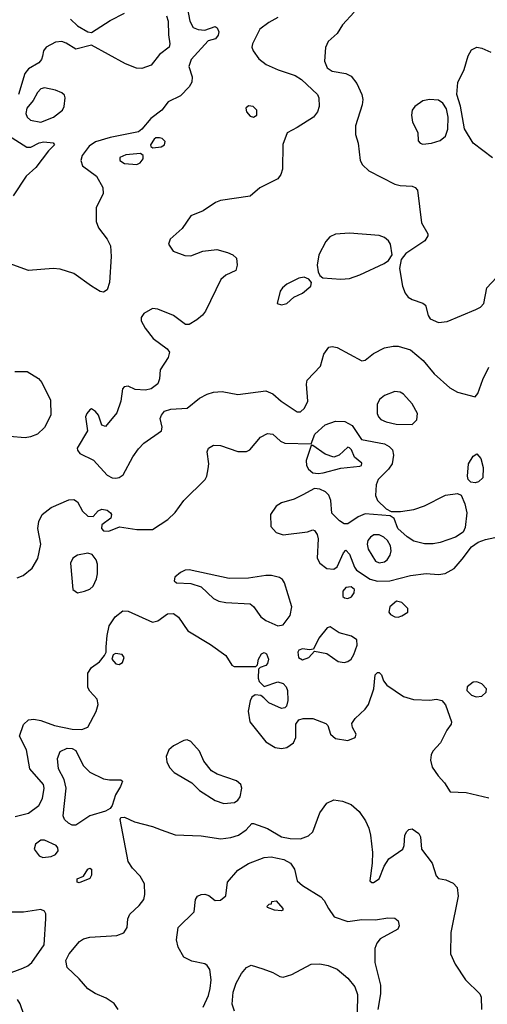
# Model space of a CAD drawing. Extents: x 1173029 to 1307123, y 522559 to 678521.
# Tile 197 of 256: x 1208234 to 1210915, y 582245 to 587893. Entities that reach past the tile are written whole.
import ezdxf

# ---------------------------------------------------------------- set-up
doc = ezdxf.new("R2010")
doc.units = 0

msp = doc.modelspace()

# ---------------------------------------------------------------- linework, layer by layer
at = {"layer": '0CON10XD'}
for points in [[(1209185.5, 588005), (1209210, 587885), (1209228.8, 587848.8), (1209257, 587837), (1209295, 587834), (1209355, 587853.8), (1209366.8, 587846.8), (1209375.6, 587824.4), (1209372.5, 587805), (1209355.7, 587784.3), (1209315, 587772.5), (1209216.7, 587665), (1209204.4, 587625), (1209222.5, 587565), (1209220, 587535), (1209205, 587508.6), (1209155, 587456.2), (1209085, 587421.2), (1209049.4, 587375), (1208985, 587327.1), (1208935, 587265.8), (1208915, 587249.8), (1208752.1, 587217.9), (1208668.2, 587191.8), (1208632.2, 587167.8), (1208592.5, 587115), (1208584.4, 587085), (1208594.3, 587055), (1208673.3, 586995), (1208709.8, 586929.8), (1208713.1, 586895), (1208672.2, 586815), (1208672.5, 586735), (1208685, 586700), (1208735.6, 586635), (1208754.3, 586595.7)], [(1208525, 587896), (1208565, 587858), (1208625, 587823.3), (1208645, 587820), (1208751.7, 587888.3), (1208835, 587930)], [(1210152.7, 587937.3), (1210085, 587864), (1210054.3, 587815), (1210002.1, 587767.9), (1209987.1, 587732.9), (1209982.5, 587655), (1209996.2, 587616.2), (1210025, 587597.2), (1210105, 587584.4), (1210135, 587570), (1210167.8, 587527.8), (1210195.6, 587465), (1210201.4, 587435), (1210197.5, 587405), (1210160, 587285), (1210160, 587235), (1210175.7, 587185.7), (1210186.2, 587085), (1210200.5, 587060.5), (1210235.9, 587025.9), (1210385, 586949.2), (1210415, 586941.4), (1210485, 586938.1), (1210501.1, 586931.1), (1210514.4, 586915), (1210538.1, 586728.1), (1210573.8, 586665), (1210573.6, 586653.6), (1210558, 586625), (1210448.1, 586551.9), (1210422, 586518), (1210411.8, 586465), (1210430, 586365), (1210443.6, 586325), (1210462, 586302), (1210485, 586287.8), (1210545, 586266.9), (1210560.6, 586255), (1210575.5, 586195.5), (1210587.6, 586177.6), (1210635, 586156.9), (1210685, 586162.5)], [(1209076.2, 587915), (1209084.5, 587885), (1209086.2, 587806.2), (1209094.4, 587755), (1209090, 587735), (1209036, 587694), (1208987.6, 587632.4), (1208935, 587613.4), (1208904, 587615), (1208839.6, 587639.6), (1208645, 587746.7), (1208555, 587724.4), (1208499.6, 587759.6), (1208475, 587768.5), (1208438.8, 587765), (1208384.6, 587735.4), (1208370, 587715), (1208364.1, 587684.1), (1208359.2, 587665), (1208343.8, 587646.2), (1208285, 587611.2), (1208263.6, 587585), (1208227, 587465)], [(1209713.8, 587905), (1209661.9, 587878.1), (1209610.5, 587839.5), (1209568.5, 587755), (1209565.6, 587735), (1209572.2, 587715), (1209605, 587668.1), (1209646.5, 587636.5), (1209715.9, 587605.9), (1209814.1, 587574.1), (1209850.7, 587550.7), (1209942.2, 587465), (1209950, 587445), (1209950.5, 587395), (1209942.2, 587365), (1209919.2, 587335), (1209825, 587274), (1209767.5, 587245), (1209742.3, 587177.7), (1209740, 587035), (1209732, 587005), (1209715, 586980), (1209611.8, 586928.2), (1209555, 586881.5), (1209385, 586855.5), (1209356.3, 586843.7), (1209285, 586797.1), (1209215, 586767.5), (1209165.3, 586694.7), (1209096.9, 586635), (1209087.5, 586605), (1209114.5, 586564.5), (1209179.8, 586539.8), (1209215, 586539.5), (1209284.5, 586565.5), (1209364.3, 586575.7), (1209425, 586558.6), (1209456.7, 586545), (1209476.7, 586525), (1209480, 586485), (1209472.5, 586455), (1209415, 586428), (1209387.6, 586402.4), (1209299.8, 586220.2), (1209282.6, 586197.4), (1209249.4, 586170.6), (1209205, 586144), (1209185, 586144), (1209115, 586197.1), (1209025, 586233.5), (1208995, 586235.5), (1208945, 586208.6), (1208930, 586185), (1208931.1, 586165), (1208953.7, 586123.7)], [(1210945, 587101.1), (1210835, 587184.4), (1210785, 587266.7), (1210762.2, 587397.8), (1210741.4, 587465), (1210746.3, 587533.7), (1210782.4, 587607.6), (1210804.8, 587685.2), (1210825, 587720.6), (1210854.7, 587735.3), (1210885, 587729.6), (1210935, 587707.7)], [(1208355, 587304.6), (1208427.1, 587335), (1208480, 587375), (1208489.4, 587395), (1208494.2, 587445), (1208489.7, 587459.7), (1208475, 587474.2), (1208439.6, 587489.6), (1208375, 587502.5), (1208355, 587496.2), (1208335.4, 587475), (1208310.7, 587429.3), (1208274.7, 587385), (1208269.7, 587355), (1208275.5, 587335), (1208295, 587316.5), (1208355, 587304.6)], [(1210545, 587179.2), (1210595, 587184.4), (1210645, 587199.4), (1210675, 587224.4), (1210688.9, 587265), (1210691.6, 587335), (1210682.3, 587382.3), (1210659.6, 587415), (1210635, 587430.8), (1210583.9, 587436.1), (1210545, 587427.3), (1210499.2, 587395), (1210484.4, 587375), (1210480.6, 587345), (1210485.9, 587305.9), (1210516.1, 587246.1), (1210519.3, 587199.3), (1210530, 587185), (1210545, 587179.2)], [(1209575, 587334), (1209593.9, 587346.1), (1209593.8, 587375), (1209573.3, 587395), (1209545, 587400), (1209531.2, 587385), (1209534.2, 587365), (1209555, 587340), (1209575, 587334)], [(1208168.5, 587228.5), (1208275, 587161.2), (1208297.7, 587162.3), (1208345, 587186.8), (1208372.7, 587192.7), (1208425, 587187.1), (1208433.8, 587175), (1208399.5, 587140.5), (1208325.6, 587045), (1208271.1, 586995), (1208196.7, 586883.3)], [(1208997.5, 587157.5), (1209045, 587164.4), (1209063.8, 587175), (1209068.8, 587195), (1209051.2, 587211.2), (1209035, 587216), (1209015, 587215.8), (1209005, 587208.6), (1208984.2, 587175), (1208986.2, 587165), (1208997.5, 587157.5)], [(1208905, 587063.3), (1208925, 587071.9), (1208941.9, 587095), (1208942, 587115), (1208926.6, 587126.6), (1208841.5, 587118.5), (1208807, 587103), (1208807.5, 587085), (1208835, 587067.8), (1208905, 587063.3)], [(1210075, 586404.6), (1210125, 586409.2), (1210185, 586430), (1210324.7, 586495.3), (1210348, 586512), (1210369.4, 586545), (1210360, 586605), (1210349.4, 586625), (1210325, 586644.5), (1210295, 586654.6), (1210125, 586668.3), (1210045, 586663.3), (1210012.4, 586647.6), (1209989, 586621), (1209948.5, 586545), (1209940.6, 586485), (1209945.9, 586445.9), (1209955.9, 586425.9), (1209972.5, 586412.5), (1210075, 586404.6)], [(1208754.3, 586595.7), (1208758.9, 586535), (1208748.8, 586385), (1208735, 586343.8), (1208715, 586330), (1208695, 586334.2), (1208645, 586364.4), (1208545, 586437.5), (1208465, 586462.9), (1208425, 586465.4), (1208284.1, 586454.1), (1208172.5, 586495)], [(1209735, 586257.5), (1209765, 586264.4), (1209805, 586302), (1209855, 586324.3), (1209902.5, 586365), (1209907.5, 586385), (1209892.5, 586405), (1209865.9, 586415.9), (1209835, 586410.8), (1209765, 586375.5), (1209740.6, 586355), (1209727.8, 586335), (1209710, 586265), (1209735, 586257.5)], [(1210685, 586162.5), (1210849.4, 586230.6), (1210875.5, 586245), (1210895.5, 586265), (1210913.5, 586355), (1210968.1, 586415)], [(1208953.7, 586123.7), (1208999.4, 586065), (1209078.8, 586005), (1209092.5, 585985), (1209085.8, 585955), (1209040, 585885), (1209036.1, 585833.9), (1209026.7, 585805), (1208987.5, 585775), (1208955, 585767.5), (1208895, 585772.5), (1208855, 585790), (1208832.7, 585787.3), (1208824, 585775), (1208814.3, 585705), (1208791.3, 585638.7), (1208725, 585560), (1208705, 585567.5), (1208685.7, 585625), (1208668.6, 585645), (1208645, 585660), (1208635, 585655.7), (1208618.2, 585635), (1208611.2, 585615), (1208622.5, 585535), (1208564, 585435), (1208564.3, 585424.3), (1208579.2, 585405), (1208656.4, 585366.4), (1208735, 585280.8), (1208764.5, 585264.5), (1208785, 585262.5), (1208805, 585266), (1208827.9, 585282.1), (1208882.9, 585385), (1208915, 585432), (1208946.4, 585463.6), (1209046, 585535), (1209051.2, 585555), (1209040, 585605), (1209046.4, 585623.6), (1209065, 585646.7), (1209100.5, 585659.5), (1209195, 585664.4), (1209265, 585721.1), (1209308.8, 585745), (1209345, 585756.5), (1209395, 585759.5), (1209485, 585742.5), (1209645, 585764.4), (1209685, 585746.9), (1209732.9, 585705), (1209825, 585644.5), (1209845, 585643.5), (1209866.2, 585665), (1209886.2, 585705), (1209877.8, 585802.2), (1209883.1, 585825), (1209958.6, 585905), (1209978, 585975), (1210005.9, 586014.1), (1210025, 586018.8), (1210055, 586012), (1210195, 585935.7), (1210215, 585939.2), (1210262.1, 585977.9), (1210325, 586010.5), (1210375, 586021.1), (1210405, 586019.4), (1210475, 586000), (1210547.6, 585937.6), (1210610.9, 585860.9), (1210700.9, 585780.8), (1210745, 585756.7), (1210845, 585730), (1210861.7, 585748.3), (1210890.1, 585829.9), (1210925, 585900.8)], [(1208205, 585874.4), (1208275.7, 585875.7), (1208341.2, 585835), (1208361.3, 585811.3), (1208409.5, 585710.5), (1208411.4, 585625), (1208376.5, 585553.5), (1208335.8, 585515), (1208295, 585499.3), (1208265, 585495.3), (1208175, 585502)], [(1210485, 585571.4), (1210512.2, 585597.8), (1210515.6, 585635), (1210485, 585690), (1210434.5, 585744.5), (1210415, 585757.1), (1210385, 585760), (1210325, 585737.8), (1210296.9, 585715), (1210284.5, 585685), (1210284.6, 585635), (1210291.2, 585615), (1210305, 585600), (1210335, 585586.4), (1210392.8, 585572.8), (1210485, 585571.4)], [(1208219.1, 584690.9), (1208254, 584705), (1208304.2, 584745.8), (1208337.1, 584802.9), (1208355.6, 584885), (1208337.9, 584975), (1208343.6, 585015), (1208362.9, 585055), (1208414, 585095), (1208515, 585138), (1208545, 585140), (1208565, 585126.7), (1208593.2, 585073.2), (1208625, 585044.2), (1208655, 585043.8), (1208684, 585075), (1208705.5, 585084.5), (1208735, 585079.5), (1208754.3, 585065), (1208759.4, 585055), (1208755.6, 585034.4), (1208703.8, 584995), (1208702, 584975), (1208715, 584960.8), (1208745, 584958.6), (1208806.8, 584983.2), (1208905, 584968.1), (1208995, 584969.4), (1209082.5, 585025), (1209125, 585065.6), (1209175.8, 585134.2), (1209296.9, 585255), (1209306.9, 585275), (1209315, 585317.5), (1209317.5, 585345), (1209308.6, 585415), (1209316.2, 585435), (1209345, 585452.9), (1209385, 585451.1), (1209485, 585416.2), (1209535, 585416.7), (1209553.9, 585426.1), (1209615, 585497.5), (1209655, 585520), (1209685, 585516), (1209730, 585475), (1209755, 585464), (1209905, 585460), (1209926.2, 585515), (1209985, 585568.5), (1210045, 585590), (1210099.1, 585589.1), (1210140.8, 585565), (1210194.3, 585484.3), (1210325, 585460.3), (1210353.3, 585445), (1210372.5, 585425), (1210377.3, 585395), (1210369.6, 585345), (1210349.6, 585315), (1210290, 585255), (1210278.6, 585225), (1210273.9, 585163.9), (1210285.7, 585135.7), (1210335, 585087.5), (1210365, 585071.2), (1210417.3, 585072.7), (1210495, 585083.9), (1210555, 585104.6), (1210675, 585166.4), (1210745, 585174.3), (1210765.5, 585165.5), (1210786.2, 585115), (1210797.8, 585065), (1210789.2, 584980.8), (1210776.2, 584953.8), (1210733.8, 584925), (1210646, 584894), (1210604.6, 584885.4), (1210555, 584886.2), (1210495, 584902.3), (1210455, 584927.3), (1210402.1, 584975), (1210380.9, 585030.9), (1210357.5, 585047.5), (1210215, 585058.5), (1210175, 585042), (1210115, 585000.5), (1210095, 585001.1), (1210067.6, 585017.6), (1210023, 585063), (1210018, 585135), (1210005.7, 585165.7), (1209986.7, 585185), (1209955, 585200), (1209925, 585204.2), (1209856.7, 585166.7), (1209807.6, 585142.4), (1209735, 585122.1), (1209705, 585102.2), (1209672.5, 585055), (1209673.5, 584985), (1209705, 584950.9), (1209745, 584937.3), (1209884.4, 584955.6), (1209915, 584966.7), (1209923.6, 584963.6), (1209939.1, 584939.1), (1209945.7, 584915), (1209939.4, 584805), (1209954.7, 584774.7), (1209995, 584744.4), (1210035, 584741.4), (1210055, 584754.2), (1210090, 584835), (1210105, 584850), (1210125, 584828), (1210153.2, 584753.2), (1210166, 584736), (1210243.1, 584683.1), (1210285, 584672.2), (1210356.4, 584673.6), (1210475, 584704.4), (1210565, 584715.4), (1210635, 584710.4), (1210674.7, 584715.3), (1210725.9, 584744.1), (1210772, 584798), (1210825, 584870), (1210863.3, 584895), (1210905, 584911.5), (1210985, 584929.2)], [(1209945, 585288.9), (1209975, 585294.4), (1210075, 585320), (1210185, 585331.2), (1210193.6, 585336.4), (1210195, 585350), (1210153.9, 585383.9), (1210135.9, 585425.9), (1210125, 585437.5), (1210115, 585440), (1210065.8, 585394.2), (1210035, 585384), (1209985, 585400.8), (1209915, 585450), (1209905, 585450), (1209876.7, 585365), (1209878.5, 585335), (1209890.6, 585315), (1209915, 585294.3), (1209945, 585288.9)], [(1210845, 585237.1), (1210820.3, 585240.3), (1210806.2, 585255), (1210802.5, 585275), (1210807.5, 585345), (1210835, 585390), (1210855, 585402.5), (1210878, 585375), (1210892.5, 585325), (1210889.2, 585265), (1210865, 585242.9), (1210845, 585237.1)], [(1210295, 584777.8), (1210325, 584783.2), (1210341.5, 584795), (1210358.1, 584821.9), (1210364, 584846), (1210359.4, 584875), (1210343.1, 584905), (1210322.3, 584925), (1210295, 584938.4), (1210265, 584938), (1210245.2, 584924.8), (1210230.4, 584905), (1210226.7, 584885), (1210233.1, 584855), (1210275, 584786.1), (1210295, 584777.8)], [(1208565, 584605.6), (1208605, 584614.4), (1208635, 584625.8), (1208655, 584644), (1208674.3, 584685), (1208679.4, 584715), (1208679.1, 584769.1), (1208672.5, 584795), (1208648.8, 584825), (1208625, 584832.5), (1208565, 584822), (1208538.8, 584805), (1208524.2, 584775), (1208538.6, 584625), (1208565, 584605.6)], [(1209715, 584416.5), (1209745, 584422.2), (1209784.2, 584475), (1209794.7, 584525.3), (1209753.2, 584663.2), (1209741.4, 584681.4), (1209723.1, 584693.1), (1209677.5, 584705), (1209645, 584705.4), (1209545, 584689.5), (1209435, 584687.1), (1209205, 584737.1), (1209182.5, 584735), (1209155, 584722.5), (1209123.3, 584695), (1209120, 584675), (1209132.5, 584662.5), (1209215, 584658.1), (1209275, 584640), (1209345, 584573.1), (1209375, 584556.5), (1209415, 584549.1), (1209555, 584542.9), (1209575, 584526.4), (1209617.5, 584467.5), (1209645, 584446.1), (1209715, 584416.5)], [(1210115, 584572.5), (1210136.8, 584583.2), (1210152, 584605), (1210153.3, 584625), (1210135, 584640), (1210104.4, 584635.6), (1210086, 584615), (1210086.7, 584585), (1210096.1, 584576.1), (1210115, 584572.5)], [(1210405, 584465.7), (1210425, 584472.5), (1210460, 584495), (1210460, 584515), (1210425, 584549.2), (1210395, 584557.1), (1210355.8, 584525), (1210350, 584495), (1210360.9, 584480.9), (1210385, 584467.5), (1210405, 584465.7)], [(1208208.5, 583321.5), (1208285, 583341.8), (1208342.5, 583385), (1208365.3, 583425), (1208374.1, 583485), (1208370.3, 583505), (1208291.1, 583595), (1208273.3, 583705), (1208232.4, 583782.4), (1208255, 583850), (1208283.2, 583876.8), (1208315, 583880), (1208355, 583873.1), (1208433.8, 583845), (1208535, 583823.1), (1208589.1, 583820.9), (1208624.5, 583835.5), (1208672, 583925), (1208683.8, 583965), (1208677.5, 583995), (1208635, 584040.9), (1208625, 584062.5), (1208624.6, 584145), (1208645, 584177.1), (1208691.4, 584208.6), (1208720, 584245), (1208730, 584265), (1208730, 584295), (1208735, 584360), (1208747.1, 584415), (1208781.9, 584468.1), (1208825, 584501.9), (1208855, 584500.6), (1208995, 584436.5), (1209025, 584445.5), (1209082, 584485), (1209115, 584487.3), (1209145.3, 584465.3), (1209197.3, 584387.3), (1209328, 584308), (1209415.8, 584245.8), (1209450.7, 584190.7), (1209463, 584183), (1209587.5, 584182.5), (1209597.5, 584192.5), (1209604, 584225), (1209621.2, 584255), (1209635, 584262), (1209648.8, 584255), (1209661.4, 584225), (1209655, 584200), (1209645, 584188.8), (1209612.5, 584177.5), (1209602.5, 584167.5), (1209601.2, 584115), (1209606.4, 584096.4), (1209635, 584067.5), (1209715, 584094), (1209745, 584085.8), (1209762.5, 584065), (1209770, 584045), (1209772.3, 583987.7), (1209764.1, 583955.9), (1209753.9, 583946.1), (1209735, 583942.5), (1209663.3, 583975), (1209633.3, 584003.3), (1209617, 584017), (1209585, 584020), (1209565, 584007.5), (1209554.5, 583985.5), (1209544.6, 583925.4), (1209553.8, 583865), (1209645, 583750), (1209698, 583718), (1209735, 583711.9), (1209765, 583717.1), (1209804.5, 583745.5), (1209816.9, 583775), (1209817.5, 583852.5), (1209834.2, 583875.8), (1209860, 583885), (1209915, 583884.4), (1209990, 583855), (1210000, 583845), (1210016.2, 583795), (1210045, 583769.2), (1210115, 583758.2), (1210158, 583775), (1210162.5, 583795), (1210142.4, 583832.4), (1210138.6, 583855), (1210156.9, 583885), (1210215, 583937.8), (1210233.6, 583965), (1210264.3, 584055), (1210272.5, 584135), (1210285, 584148.8), (1210295, 584148.8), (1210308.8, 584135), (1210320.5, 584100.5), (1210338.8, 584075), (1210435, 584011.4), (1210493, 583993), (1210585, 583990), (1210624.6, 583995.4), (1210655, 583986.7), (1210675, 583962.5), (1210710.8, 583865), (1210708.3, 583851.7), (1210682.6, 583817.4), (1210647.5, 583745), (1210603.8, 583696.2), (1210593.5, 583676.5), (1210589.4, 583645), (1210599.4, 583605), (1210633.1, 583555), (1210670.8, 583515), (1210703, 583463), (1210795, 583459.2), (1210925, 583430)], [(1210095, 584206.2), (1210115, 584210.4), (1210135, 584224.5), (1210149.4, 584250.6), (1210168.5, 584305), (1210166.9, 584335), (1210136.5, 584356.5), (1210066.2, 584376.2), (1210015, 584410), (1209997.5, 584405), (1209948.8, 584345), (1209918.3, 584281.7), (1209895, 584277.5), (1209855, 584284), (1209835, 584275.8), (1209828.6, 584265), (1209831.9, 584235), (1209855, 584220), (1209892.5, 584235), (1209925, 584270), (1209995, 584257.5), (1210060.7, 584210.7), (1210095, 584206.2)], [(1208805, 584193.3), (1208823.6, 584206.4), (1208832.5, 584235), (1208821.7, 584251.7), (1208783, 584257), (1208770, 584250), (1208762.5, 584225), (1208785, 584197.5), (1208805, 584193.3)], [(1210852.3, 584007.7), (1210885, 584012.5), (1210908.8, 584035), (1210911.2, 584055), (1210883.6, 584083.6), (1210855, 584094.4), (1210835, 584092.5), (1210800, 584065), (1210798.6, 584045), (1210825, 584017.5), (1210852.3, 584007.7)], [(1209405, 583397.1), (1209465, 583402.1), (1209485.6, 583415), (1209497.9, 583435), (1209507.9, 583485), (1209501.8, 583505), (1209476.1, 583526.1), (1209365.3, 583565.3), (1209333.8, 583583.8), (1209290.4, 583640.4), (1209265, 583696), (1209215, 583752.5), (1209195, 583761.4), (1209175, 583758.6), (1209115, 583726.7), (1209089.4, 583705), (1209073.7, 583666.3), (1209077.8, 583635), (1209092.6, 583602.6), (1209118.6, 583575), (1209221.2, 583515), (1209265, 583471.4), (1209355, 583413.5), (1209405, 583397.1)], [(1208555, 583272.1), (1208535, 583273.1), (1208513.3, 583283.3), (1208491.5, 583305), (1208482.7, 583325), (1208500, 583485), (1208489.2, 583535), (1208456.7, 583595), (1208450.9, 583655), (1208465.4, 583694.6), (1208506.7, 583713.3), (1208535, 583711.3), (1208555, 583701.2), (1208596.7, 583615), (1208636.2, 583576.2), (1208715, 583538.4), (1208747.9, 583532.1), (1208813, 583533), (1208822.5, 583525), (1208812, 583495), (1208782.8, 583447.2), (1208764.3, 583385.7), (1208752.7, 583367.3), (1208726.5, 583353.5), (1208635, 583326.2), (1208555, 583272.1)], [(1208799.2, 582215), (1208775, 582248.6), (1208730.3, 582280.3), (1208667, 582307), (1208625, 582332.5), (1208575, 582390), (1208505.6, 582455), (1208498.2, 582495), (1208518.2, 582535), (1208576, 582604), (1208599.6, 582620.4), (1208635, 582630), (1208790.7, 582639.3), (1208831.2, 582655), (1208849.2, 582685), (1208854.3, 582735), (1208865, 582761.2), (1208919.3, 582810.7), (1208944.7, 582845.3), (1208951.5, 582875), (1208950, 582935), (1208925, 582980.6), (1208880, 583025), (1208856.1, 583063.9), (1208810, 583305), (1208813.3, 583316.7), (1208835, 583318), (1208891.7, 583291.7), (1208995, 583265.3), (1209045, 583245.3), (1209125, 583217.5), (1209275, 583211.5), (1209386.8, 583193.2), (1209445, 583201.5), (1209488.8, 583215), (1209532.5, 583245), (1209565, 583281.2), (1209575, 583282), (1209655, 583253.3), (1209735, 583204.7), (1209785, 583195.3), (1209845, 583193.4), (1209889.3, 583210.7), (1209914.4, 583235), (1209955, 583344), (1209995, 583398.6), (1210035, 583416.9), (1210085, 583410), (1210135, 583390.6), (1210179.8, 583349.8), (1210216.9, 583296.9), (1210235.3, 583255.3), (1210246.1, 583215), (1210256.2, 583115), (1210255.4, 583054.6), (1210242.5, 582952.5), (1210252.5, 582942.5), (1210263, 582943), (1210295.4, 582964.6), (1210323.3, 583036.7), (1210349.9, 583080.1), (1210430.5, 583135), (1210438.5, 583155), (1210442.2, 583215), (1210453.5, 583236.5), (1210465, 583246.7), (1210485, 583250.9), (1210521.9, 583225), (1210531.9, 583205), (1210538.6, 583135), (1210600, 583055), (1210621.4, 582981.4), (1210636, 582966), (1210678.3, 582958.3), (1210720, 582940), (1210742.5, 582915), (1210748.5, 582865), (1210706.4, 582656.4), (1210703.8, 582535), (1210732, 582475), (1210790, 582385), (1210872.9, 582305), (1210879.4, 582285), (1210882.9, 582215)], [(1208365.9, 583085.9), (1208415, 583092.9), (1208438, 583105), (1208454.2, 583125), (1208453.2, 583143.2), (1208442, 583155), (1208375, 583186.9), (1208354.5, 583185.5), (1208325, 583163.8), (1208315.8, 583135), (1208345, 583096), (1208365.9, 583085.9)], [(1209285, 582228.6), (1209315.9, 582295), (1209325.3, 582335), (1209331.8, 582385), (1209323.5, 582443.5), (1209308.2, 582468.2), (1209295, 582477.1), (1209221.7, 582491.7), (1209175.8, 582515.8), (1209143.2, 582573.2), (1209132.9, 582615), (1209141.9, 582685), (1209234.3, 582775), (1209241.4, 582845), (1209254.3, 582865), (1209275, 582875.4), (1209296.1, 582876.1), (1209318.5, 582868.5), (1209355, 582840.8), (1209385, 582842.9), (1209415, 582867.5), (1209425.8, 582945), (1209485.3, 583014.7), (1209545, 583053.1), (1209635, 583087.7), (1209675, 583091.5), (1209748.8, 583075), (1209786.9, 583055), (1209809.3, 583019.3), (1209825, 582952.5), (1209855, 582926.7), (1209960.9, 582860.9), (1209980.4, 582840.4), (1210004.6, 582794.6), (1210037, 582747), (1210115, 582719.6), (1210195, 582731.8), (1210275, 582729.4), (1210345, 582740), (1210385, 582738), (1210404.1, 582724.1), (1210409.2, 582695), (1210402, 582675), (1210300.6, 582619.4), (1210281.1, 582595), (1210271.2, 582565), (1210270, 582485), (1210303.7, 582353.7), (1210303.8, 582305), (1210287.5, 582215)], [(1208575, 582942), (1208563.3, 582945), (1208563.3, 582965), (1208599.3, 582980.7), (1208625, 583020), (1208635, 583026.2), (1208645, 583020), (1208645.8, 582985), (1208635, 582966.7), (1208575, 582942)], [(1209735, 582781.2), (1209695, 582784), (1209655, 582800), (1209653, 582807), (1209665, 582820), (1209678.3, 582821.7), (1209680, 582835), (1209705, 582837.5), (1209742.5, 582795), (1209742.5, 582785), (1209735, 582781.2)], [(1208153.3, 582415), (1208251.2, 582451.2), (1208281.2, 582465), (1208304, 582485), (1208373.3, 582585), (1208384.3, 582735), (1208382.7, 582762.7), (1208375, 582778.8), (1208355, 582788.6), (1208255, 582773.9), (1208145, 582773.4)], [(1209465.5, 582205.5), (1209453.1, 582245), (1209458.8, 582315), (1209474.2, 582365.8), (1209505, 582420.6), (1209534.8, 582455.2), (1209560.5, 582469.5), (1209628.8, 582448.8), (1209685, 582427.8), (1209725, 582404), (1209745, 582400), (1209795, 582415.8), (1209905, 582474.4), (1209955, 582476.4), (1210003.3, 582466.7), (1210055, 582445.4), (1210115.5, 582395), (1210154.8, 582344.8), (1210171.3, 582301.3), (1210168.2, 582195)], [(1208305, 582046.2), (1208237.2, 582247.2), (1208221.5, 582271.5)]]:
    msp.add_lwpolyline(points, dxfattribs=at)

doc.saveas('drawing.dxf')
